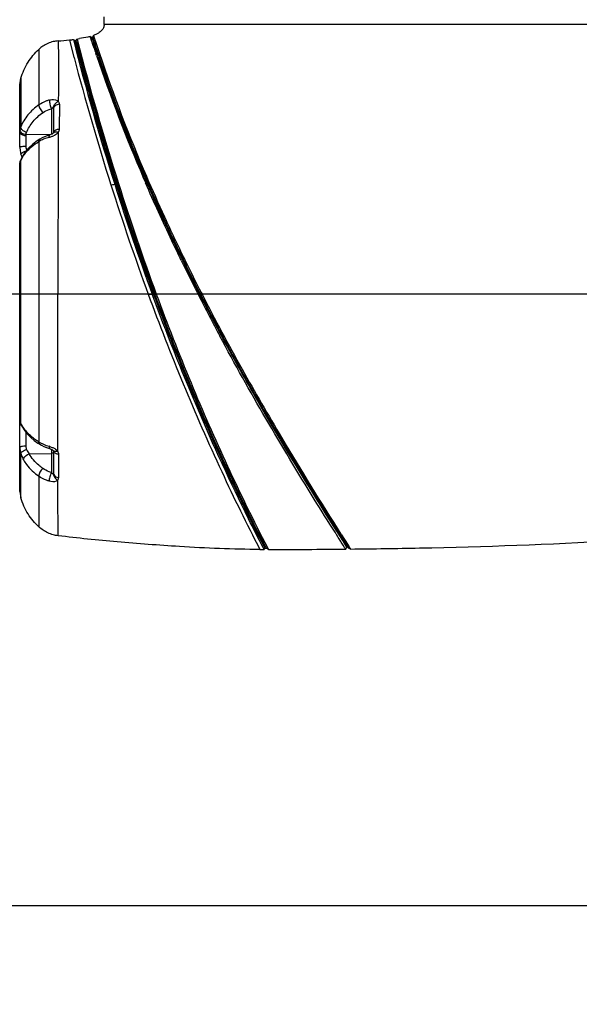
# Model space of a CAD drawing. Header units: millimetres. Extents: x 11 to 407, y 12 to 285.
# Tile 10 of 42: x 138 to 157, y 55 to 90. Entities that reach past the tile are written whole.
import ezdxf

# ---------------------------------------------------------------- set-up
doc = ezdxf.new("R2010")
doc.units = ezdxf.units.MM
doc.header["$LTSCALE"] = 23.1
doc.layers.get('0').update_dxf_attribs({"linetype": 'CONTINUOUS'})
doc.styles.get("Standard").update_dxf_attribs({"font": 'txt', "width": 0.8})
doc.dimstyles.new('DIMSTYLE_1', dxfattribs={"dimtxt": 2.5, "dimasz": 2.5, "dimexe": 1, "dimexo": 1, "dimtad": 1, "dimlfac": 6.666667, "dimzin": 0, "dimdsep": 46, "dimtxsty": 'Standard', "dimblk": '_FILLED', "dimblk1": '_FILLED', "dimblk2": '_FILLED', "dimcen": 0.09, "dimadec": 0, "dimazin": 0, "dimtp": 0.01, "dimtm": 0.01, "dimtfac": 1, "dimtofl": 0, "dimtmove": 0, "dimatfit": 3, "dimldrblk": '_FILLED', "dimfxl": 0, "dimtolj": 1, "dimtzin": 0, "dimarcsym": 0})

# ---------------------------------------------------------------- blocks, each defined once
blk = doc.blocks.new('_FILLED')
at = {"color": 0, "linetype": 'ByBlock'}
blk.add_solid([(0, 0), (-1, 0.2), (-1, -0.2)], dxfattribs=at)
blk = doc.blocks.new('*D1')
at = {"color": 2, "linetype": 'Continuous'}
for p, q in [((148.044, 221.857), (108.524, 221.857)), ((109.524, 221.857), (109.524, 150.869)), ((109.524, 79.882), (109.524, 150.869)), ((155.819, 79.882), (108.524, 79.882))]:
    blk.add_line(p, q, dxfattribs=at)
at = {"color": 2, "linetype": 'Continuous', "xscale": 2.5, "yscale": 2.5, "zscale": 2.5}
for p, rotation in [((109.524, 221.857), 90.00000013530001), ((109.524, 79.882), 270.0000001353)]:
    blk.add_blockref('_FILLED', p, dxfattribs=dict(at, rotation=rotation))
blk = doc.blocks.new('*D5')
at = {"color": 2, "linetype": 'Continuous'}
for p, q in [((149.31, 91.52), (149.31, 104.579)), ((171.21, 74.027), (171.21, 104.579)), ((149.31, 103.579), (145.81, 103.579)), ((145.81, 103.579), (160.26, 103.579)), ((186.488, 103.579), (160.26, 103.579)), ((171.21, 103.579), (186.488, 103.579))]:
    blk.add_line(p, q, dxfattribs=at)
at = {"color": 2, "linetype": 'Continuous', "xscale": 2.5, "yscale": 2.5, "zscale": 2.5}
for p, rotation in [((149.31, 103.579), 359.9999998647), ((171.21, 103.579), 179.999999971)]:
    blk.add_blockref('_FILLED', p, dxfattribs=dict(at, rotation=rotation))
blk = doc.blocks.new('*D6')
at = {"color": 2, "linetype": 'Continuous'}
for p, q in [((122.042, 79.882), (122.042, 83.382)), ((122.042, 83.382), (122.042, 68.992)), ((152.706, 79.882), (121.042, 79.882)), ((122.042, 54.602), (122.042, 68.992)), ((160.823, 58.102), (121.042, 58.102)), ((122.042, 58.102), (122.042, 54.602))]:
    blk.add_line(p, q, dxfattribs=at)
at = {"color": 2, "linetype": 'Continuous', "xscale": 2.5, "yscale": 2.5, "zscale": 2.5}
for p, rotation in [((122.042, 79.882), 270.0000001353), ((122.042, 58.102), 90.00000013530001)]:
    blk.add_blockref('_FILLED', p, dxfattribs=dict(at, rotation=rotation))
blk = doc.blocks.new('*D7')
at = {"color": 2, "linetype": 'Continuous'}
for p, q in [((152.706, 144.232), (121.042, 144.232)), ((122.042, 144.232), (122.042, 112.057)), ((122.042, 79.882), (122.042, 112.057)), ((152.706, 79.882), (121.042, 79.882))]:
    blk.add_line(p, q, dxfattribs=at)
at = {"color": 2, "linetype": 'Continuous', "xscale": 2.5, "yscale": 2.5, "zscale": 2.5}
for p, rotation in [((122.042, 144.232), 89.99999986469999), ((122.042, 79.882), 269.9999998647)]:
    blk.add_blockref('_FILLED', p, dxfattribs=dict(at, rotation=rotation))

msp = doc.modelspace()

# ---------------------------------------------------------------- linework, layer by layer
at = {"color": 7, "linetype": 'Continuous'}
for p, q in [((140.535, 89.4818), (140.535, 89.7518)), ((158.085, 89.4818), (140.535, 89.4818)), ((140.0403, 89.058), (140.0963, 89.0248)), ((140.1568, 89.0947), (140.1246, 89.0357)), ((140.1568, 89.0946), (140.1246, 89.0358)), ((140.1246, 89.0358), (140.1312, 89.0154)), ((140.1256, 89.0311), (140.2023, 88.7003)), ((140.1568, 89.0946), (140.1567, 89.0946)), ((140.1568, 89.0947), (140.1681, 89.0598)), ((140.1681, 89.0598), (140.1693, 89.0559)), ((140.1693, 89.0559), (140.1838, 89.0111)), ((139.3032, 88.9314), (139.4644, 88.3116)), ((139.4378, 88.947), (139.4941, 88.9088)), ((139.4422, 88.9303), (139.4378, 88.947)), ((139.5016, 88.9098), (139.4941, 88.9088)), ((139.4941, 88.9088), (139.4984, 88.8924)), ((139.5091, 88.9108), (139.5016, 88.9098)), ((139.5391, 88.9148), (139.5726, 88.965)), ((139.5564, 88.8482), (139.5391, 88.9148)), ((139.5726, 88.965), (139.5901, 88.8972)), ((140.0964, 89.0246), (140.0963, 89.0248)), ((140.1048, 88.9987), (140.0964, 89.0246)), ((140.1311, 88.9174), (140.1048, 88.9987)), ((140.1323, 88.7772), (140.1282, 88.7896)), ((140.1312, 89.0154), (140.1513, 88.953)), ((140.1516, 88.7187), (140.1323, 88.7772)), ((140.1664, 88.6736), (140.1516, 88.7187)), ((140.1916, 88.7325), (140.1762, 88.7792)), ((140.2055, 88.6902), (140.1916, 88.7325)), ((140.2166, 88.6568), (140.2055, 88.6902)), ((140.2346, 88.6986), (140.2462, 88.6636)), ((140.1788, 88.6361), (140.1664, 88.6736)), ((140.2544, 88.4089), (140.2413, 88.4479)), ((140.2635, 88.3817), (140.2544, 88.4089)), ((140.3033, 88.3968), (140.2933, 88.4266)), ((140.3259, 88.3299), (140.3033, 88.3968)), ((139.4644, 88.3116), (139.4663, 88.3045)), ((137.5343, 87.3382), (137.5704, 87.5668)), ((137.535, 85.1188), (137.535, 87.3181)), ((137.5704, 87.5668), (137.5693, 87.3986)), ((137.5693, 87.3986), (137.5693, 87.2728)), ((137.5693, 87.2728), (137.5689, 86.6947)), ((137.5689, 86.5935), (137.5686, 85.8354)), ((137.5689, 86.6947), (137.5689, 86.5935)), ((138.9449, 86.6418), (138.9416, 85.7521)), ((138.6619, 86.4845), (138.6619, 85.5728)), ((138.735, 86.4742), (138.735, 85.6211)), ((138.6088, 85.5536), (137.7566, 85.5679)), ((138.6088, 85.5543), (138.5044, 85.522)), ((138.7376, 85.6219), (138.737, 85.621)), ((138.7371, 85.6211), (138.737, 85.621)), ((138.2499, 85.4029), (138.1576, 85.3437)), ((138.2152, 85.3125), (138.2133, 83.3969)), ((137.579, 84.8522), (137.5789, 84.8524)), ((137.579, 84.8522), (137.5919, 84.8069)), ((137.535, 75.3784), (137.535, 84.4961)), ((137.5526, 84.6221), (137.5527, 84.6226)), ((137.5683, 84.3705), (137.5684, 84.6357)), ((137.5808, 84.6934), (137.5807, 84.6932)), ((137.5689, 75.2783), (137.5683, 84.3705)), ((140.9644, 83.7838), (140.9141, 83.7937)), ((141.009, 83.7923), (141.0476, 83.8193)), ((141.9373, 84.0165), (141.9286, 84.0369)), ((141.9287, 84.0369), (141.9758, 84.033)), ((141.9758, 84.033), (141.967, 84.0535)), ((142.0421, 84.08), (142.0035, 84.0448)), ((142.0035, 84.0448), (142.0274, 83.9254)), ((138.2135, 83.3969), (138.2136, 79.9044)), ((143.3494, 81.1124), (143.393, 81.0234)), ((143.3942, 81.1341), (143.4357, 81.0492)), ((143.9462, 79.9165), (143.9641, 79.8816)), ((143.9907, 79.9391), (144.0083, 79.9045)), ((138.2137, 79.9044), (138.2136, 74.6229)), ((138.8913, 74.8102), (138.8897, 79.8962)), ((142.1073, 79.8818), (142.2504, 79.8818)), ((142.2504, 79.8818), (142.3463, 79.8819)), ((142.3463, 79.8819), (142.3943, 79.8818)), ((143.8787, 79.8824), (143.8718, 79.8958)), ((143.8787, 79.8824), (143.9188, 79.9027)), ((143.8964, 79.8475), (143.9365, 79.868)), ((143.9641, 79.8816), (143.936, 79.8804)), ((143.9365, 79.868), (143.9447, 79.8518)), ((144.0083, 79.9045), (143.9641, 79.8816)), ((143.9641, 79.8816), (143.9728, 79.8645)), ((143.9728, 79.8645), (143.9758, 79.8586)), ((144.0199, 79.8818), (143.9756, 79.8589)), ((144.0083, 79.9045), (144.0199, 79.8818)), ((158.685, 79.8818), (153.7055, 79.8818)), ((137.5335, 75.3767), (137.5335, 75.3785)), ((137.535, 72.8614), (137.535, 75.3568)), ((137.5801, 75.2221), (137.5952, 75.1986)), ((137.5952, 75.1986), (137.6004, 75.1913)), ((137.6526, 75.1143), (137.6732, 75.0827)), ((138.8913, 74.7636), (138.8913, 74.8102)), ((138.8916, 74.2883), (138.8913, 74.7636)), ((137.5368, 74.4265), (137.5364, 73.486)), ((138.1815, 74.58), (138.2486, 74.5376)), ((138.4918, 74.4203), (138.5913, 74.3866)), ((138.5913, 74.3866), (138.6039, 74.3828)), ((138.6038, 74.3828), (138.6039, 74.3828)), ((138.6619, 74.3606), (138.6619, 73.532)), ((138.7305, 74.3172), (138.7327, 74.3149)), ((138.735, 74.3172), (138.735, 73.5204)), ((138.7374, 74.3092), (138.7372, 74.3094)), ((137.572, 73.3703), (137.5723, 74.2082)), ((137.8706, 74.1975), (138.6619, 74.2109)), ((138.929, 73.3498), (138.9282, 74.1755)), ((137.5364, 73.486), (137.5358, 72.8798)), ((137.5716, 72.7782), (137.572, 73.3703)), ((138.2143, 73.4003), (138.2163, 71.5976)), ((137.5358, 72.8798), (137.5357, 72.8597)), ((137.5357, 72.8603), (137.5709, 72.6324)), ((137.5709, 72.6324), (137.5716, 72.7782)), ((138.8967, 71.6103), (138.8964, 71.7921)), ((138.8972, 71.2834), (138.8967, 71.6103)), ((148.797, 71.3349), (148.7533, 71.4039)), ((148.8048, 71.3227), (148.797, 71.3349)), ((148.8041, 71.4488), (148.8096, 71.4403)), ((148.853, 71.2465), (148.8048, 71.3227)), ((148.8096, 71.4403), (148.8551, 71.3689)), ((148.8683, 71.2225), (148.853, 71.2465)), ((148.8551, 71.3689), (148.9106, 71.2818)), ((148.8581, 71.3752), (148.9147, 71.2866)), ((148.904, 71.1664), (148.8683, 71.2225)), ((148.8845, 71.3886), (148.933, 71.3127)), ((148.9634, 71.0729), (148.904, 71.1664)), ((148.9106, 71.2818), (149.0221, 71.1075)), ((148.9147, 71.2866), (149.0251, 71.1143)), ((148.933, 71.3127), (148.9388, 71.3035)), ((148.9388, 71.3035), (148.9436, 71.2961)), ((148.9436, 71.2961), (149.0422, 71.1421)), ((148.9642, 71.3436), (148.9763, 71.3246)), ((148.9763, 71.3246), (148.9804, 71.3181)), ((148.9804, 71.3181), (149.088, 71.1496)), ((146.2294, 70.7939), (146.1948, 70.8605)), ((146.2294, 70.7939), (146.2567, 70.8389)), ((146.238, 70.875), (146.2567, 70.8389)), ((146.2567, 70.8389), (146.3074, 70.8389)), ((146.2988, 70.8554), (146.297, 70.859)), ((146.3074, 70.8389), (146.2988, 70.8554)), ((146.3815, 70.7939), (146.3074, 70.8389)), ((146.3468, 70.8607), (146.3815, 70.7939)), ((148.9722, 71.0592), (148.9634, 71.0729)), ((149.0433, 70.9477), (148.9722, 71.0592)), ((149.0221, 71.1075), (149.03, 71.0952)), ((149.0251, 71.1143), (149.2341, 70.8441)), ((149.03, 71.0952), (149.0392, 71.0808)), ((149.0392, 71.0808), (149.1547, 70.9013)), ((149.0422, 71.1421), (149.0508, 71.1287)), ((149.0938, 70.8691), (149.0433, 70.9477)), ((149.0508, 71.1287), (149.1868, 70.9172)), ((149.088, 71.1496), (149.113, 71.1105)), ((149.1137, 70.8382), (149.0938, 70.8691)), ((149.113, 71.1105), (149.1985, 70.9771)), ((149.1335, 70.8072), (149.1137, 70.8382)), ((149.1334, 70.8072), (149.1686, 70.8797)), ((149.1334, 70.8072), (149.1335, 70.8072)), ((149.1334, 70.8072), (149.1335, 70.8072)), ((149.1547, 70.9013), (149.1686, 70.8797)), ((149.1868, 70.9172), (149.2341, 70.8441)), ((149.1985, 70.9771), (149.2369, 70.9173)), ((149.3066, 70.809), (149.2341, 70.8441)), ((149.2369, 70.9173), (149.2571, 70.8859)), ((149.2571, 70.8859), (149.2589, 70.8829)), ((149.3067, 70.809), (149.3066, 70.809)), ((146.0779, 70.7941), (146.1284, 70.794)), ((146.1284, 70.794), (146.2294, 70.7939))]:
    msp.add_line(p, q, dxfattribs=at)
for points in [[(138.6845, 85.5833), (138.6637, 85.5735), (138.6411, 85.5645), (138.6177, 85.5568), (138.6088, 85.5543)], [(138.7371, 85.6211), (138.7349, 85.6183), (138.7285, 85.6119), (138.7178, 85.6033), (138.7027, 85.5934), (138.6845, 85.5833)], [(138.1576, 85.3437), (138.0005, 85.225), (137.864, 85.0973), (137.7437, 84.957), (137.6378, 84.7994), (137.5808, 84.6934)], [(138.5044, 85.522), (138.4145, 85.4875), (138.3305, 85.4483), (138.2513, 85.4037)], [(137.535, 85.1188), (137.5357, 85.0862), (137.544, 85.0031), (137.5606, 84.919), (137.5789, 84.8524)], [(137.54, 84.5711), (137.537, 84.5532), (137.535, 84.5354), (137.5341, 84.519)], [(137.5527, 84.6225), (137.5482, 84.6069), (137.5438, 84.5892), (137.54, 84.5711)], [(137.5919, 84.8069), (137.6069, 84.7432), (137.607, 84.7422)], [(137.5383, 75.3289), (137.5453, 75.2993), (137.5557, 75.2701)], [(137.5557, 75.2701), (137.5672, 75.2454), (137.5801, 75.2221)], [(137.6004, 75.1913), (137.6063, 75.183), (137.6272, 75.1526), (137.6526, 75.1143)], [(137.6732, 75.0827), (137.7153, 75.021), (137.8135, 74.8972), (137.9247, 74.782), (138.0479, 74.6761), (138.1815, 74.58)], [(138.2494, 74.5371), (138.3034, 74.5058), (138.393, 74.4611), (138.4918, 74.4203)], [(138.6038, 74.3828), (138.6152, 74.3793), (138.6463, 74.3678), (138.6742, 74.3549), (138.6971, 74.3422), (138.7134, 74.3314), (138.7249, 74.3223), (138.7305, 74.3172)], [(138.7327, 74.3149), (138.7367, 74.3101), (138.7372, 74.3094)]]:
    msp.add_lwpolyline(points, dxfattribs=at)
for centre, radius, start, end in [((137.9543, 101.5472), 12.6877, 274.27031, 276.10277), ((138.3371, 97.8783), 8.9989, 276.16283, 276.74023), ((138.438, 97.0191), 8.1338, 276.74479, 277.06112), ((232.9775, 112.9542), 96.5713, 194.404671, 197.575252), ((138.5943, 95.7971), 6.9468, 277.56779, 277.81668), ((233.0092, 112.9614), 96.5136, 194.46821, 197.591475), ((138.7482, 94.7121), 5.8059, 278.16298, 278.9924), ((233.1819, 113.014), 96.6491, 194.449692, 197.58194), ((96.1813, 74.2416), 46.2923, 18.31636, 18.47092), ((184.4906, 103.3283), 46.6417, 197.99725, 198.17589), ((185.5078, 103.6596), 47.6811, 197.96506, 198.28662), ((192.6759, 106.0262), 55.1809, 197.95994, 198.57302), ((176.3004, 100.5249), 38.0279, 198.21811, 198.5168), ((193.281, 106.2231), 55.8964, 198.31642, 198.56524), ((191.3463, 105.5618), 53.8217, 198.29836, 198.55549), ((196.0121, 107.2559), 58.857, 198.703992, 203.234731), ((194.1323, 106.5232), 56.7688, 198.58065, 203.32621), ((195.2347, 106.9481), 57.9794, 198.730551, 203.258127), ((194.1943, 106.551), 56.7873, 198.58701, 203.30994), ((233.554, 113.105), 97.3014, 194.766692, 197.546807), ((138.0162, 85.659), 0.483, 178.54279, 180.0237), ((138.0056, 85.6593), 0.4724, 177.79079, 178.54014), ((137.9911, 85.6599), 0.4579, 174.98755, 177.79895), ((137.9757, 85.6613), 0.4425, 170.45618, 174.99302), ((737.1471, 83.0598), 598.2497, 179.7534326, 179.9561437), ((138.0489, 87.339), 1.9484, 285.99989, 287.39611), ((138.1783, 86.9213), 1.5112, 287.44968, 287.83124), ((138.2727, 86.6328), 1.2076, 287.76013, 290.35095), ((138.3589, 86.3987), 0.9581, 290.38686, 293.48037), ((137.8774, 84.4802), 0.3459, 154.88181, 162.70332), ((138.0002, 84.4858), 0.4679, 159.98339, 163.06479), ((138.011, 84.4818), 0.4794, 155.38573, 159.97478), ((137.8968, 84.4715), 0.3673, 153.43362, 154.93725), ((138.8941, 83.9819), 1.4782, 151.58809, 153.74796), ((138.0205, 84.4776), 0.4898, 153.87571, 155.39505), ((138.8951, 83.9813), 1.4794, 147.52862, 151.58652), ((139.1385, 93.4878), 9.8553, 279.58711, 280.37904), ((228.0363, 111.3701), 91.3824, 197.563903, 200.156006), ((139.2071, 93.112), 9.4923, 280.66906, 280.94296), ((230.1685, 112.0988), 93.5901, 197.610409, 200.135141), ((228.0489, 111.3757), 91.3061, 197.583685, 200.177285), ((229.1379, 111.7483), 92.4118, 197.591234, 200.171553), ((180.8753, 100.604), 42.3239, 203.07404, 203.32812), ((202.4909, 110.0264), 65.8615, 203.245316, 206.053481), ((202.4709, 110.0249), 65.8124, 203.251093, 206.06028), ((228.2553, 111.4615), 91.7538, 197.5658, 200.131692), ((211.484, 114.1853), 75.8105, 205.892249, 206.695129), ((208.7201, 112.9661), 72.7489, 205.978685, 207.03196), ((208.99, 113.1192), 73.0281, 206.071925, 207.042773), ((228.5564, 122.9133), 94.8585, 206.188888, 206.938535), ((190.2831, 103.5629), 52.0974, 206.73269, 207.01894), ((151.4298, 83.6967), 8.4598, 206.7999, 207.06501), ((223.2113, 120.2395), 89.0077, 206.987981, 208.049049), ((153.7282, 84.8869), 11.0031, 206.93552, 207.13833), ((217.2627, 117.3315), 82.3423, 207.075851, 208.209656), ((137.6447, 75.3789), 0.1112, 181.14593, 184.92815), ((136.153, 74.2881), 1.7278, 34.261, 34.96784), ((135.3154, 73.7173), 2.7414, 33.78234, 34.26639), ((138.8978, 75.9541), 1.4811, 212.93243, 215.4052), ((138.9401, 75.9851), 1.5336, 215.43672, 222.56423), ((138.997, 75.9205), 1.5158, 238.8789, 241.53752), ((138.9096, 75.7633), 1.3359, 241.61988, 246.67538), ((139.0654, 76.1275), 1.732, 246.71244, 253.67553), ((138.0812, 72.8677), 1.6733, 70.7654, 72.707), ((146.4178, 347.7276), 276.9338, 269.992481, 270.561858)]:
    msp.add_arc(centre, radius, start, end, dxfattribs=at)
for points, knots in [([(140.535, 89.4818), (140.535, 89.4429), (140.5213, 89.3623), (140.4482, 89.2526), (140.3221, 89.1607), (140.2173, 89.1161), (140.1568, 89.0946)], [0, 0, 0, 0, 0.2015822, 0.4119928, 0.6671501, 1, 1, 1, 1]), ([(140.0403, 89.058), (140.0126, 89.0502), (139.8857, 89.0175), (139.7567, 88.9935), (139.6557, 88.9775)], [0, 0, 0, 0, 0.2200059, 1, 1, 1, 1]), ([(140.0612, 88.9918), (140.0581, 89.0014), (140.0526, 89.0171), (140.0473, 89.0401), (140.0417, 89.0487), (140.0418, 89.0584), (140.0403, 89.058)], [0, 0, 0, 0, 0.4347741, 0.7474426, 0.9363628, 1, 1, 1, 1]), ([(138.899, 88.8947), (138.8408, 88.8903), (138.7139, 88.8762), (138.4723, 88.7916), (138.3047, 88.6826), (138.2109, 88.5967)], [0, 0, 0, 0, 0.2295634, 0.4996189, 1, 1, 1, 1]), ([(138.899, 88.8947), (138.8964, 88.893), (138.9035, 88.8774), (138.8984, 88.8532), (138.9035, 88.8062), (138.9039, 88.7443), (138.9065, 88.6643), (138.9089, 88.5248), (138.9109, 88.3094), (138.9113, 88.0032), (138.9107, 87.6347), (138.909, 87.2063), (138.9076, 86.901), (138.907, 86.7388)], [0, 0, 0, 0, 0.0043184, 0.0170981, 0.038146, 0.0672738, 0.1043227, 0.1491475, 0.2615925, 0.4038623, 0.5752046, 0.7743832, 1, 1, 1, 1]), ([(139.4984, 88.8924), (139.6349, 88.3709), (140.0865, 86.6577), (140.5915, 84.9588), (140.9644, 83.7838)], [0, 0, 0, 0, 0.3042465, 1, 1, 1, 1]), ([(140.0888, 88.9081), (140.0861, 88.9161), (140.0769, 88.944), (140.0676, 88.9719), (140.0612, 88.9918)], [0, 0, 0, 0, 0.2870627, 1, 1, 1, 1]), ([(137.5707, 87.568), (137.6344, 87.7669), (137.8014, 88.1436), (138.0645, 88.4625), (138.2108, 88.5967)], [0, 0, 0, 0, 0.5126906, 1, 1, 1, 1]), ([(138.2109, 88.5967), (138.2082, 88.5966), (138.2148, 88.58), (138.2091, 88.5624), (138.2133, 88.5197), (138.2127, 88.466), (138.2143, 88.3944), (138.2155, 88.2684), (138.217, 88.0716), (138.2176, 87.7902), (138.2179, 87.45), (138.2175, 87.0537), (138.2171, 86.7712), (138.2169, 86.6211)], [0, 0, 0, 0, 0.0039622, 0.015874, 0.035775, 0.0637013, 0.0996542, 0.1436166, 0.2554411, 0.3983191, 0.5709749, 0.7720746, 1, 1, 1, 1]), ([(138.2169, 86.6211), (138.0702, 86.5213), (137.81, 86.2886), (137.6326, 85.9884), (137.5686, 85.8354)], [0, 0, 0, 0, 0.5168573, 1, 1, 1, 1]), ([(138.2169, 86.6212), (138.2158, 86.5726), (138.2559, 86.4701), (138.3197, 86.3855), (138.3623, 86.3488)], [0, 0, 0, 0, 0.463284, 1, 1, 1, 1]), ([(138.5885, 86.7906), (138.5546, 86.7812), (138.4244, 86.7402), (138.3006, 86.6782), (138.2169, 86.6212)], [0, 0, 0, 0, 0.2578168, 1, 1, 1, 1]), ([(138.5885, 86.7906), (138.5867, 86.7403), (138.6058, 86.6351), (138.6378, 86.5341), (138.6619, 86.4845)], [0, 0, 0, 0, 0.4766288, 1, 1, 1, 1]), ([(138.5883, 86.7904), (138.6175, 86.798), (138.7231, 86.8181), (138.8548, 86.7991), (138.907, 86.7388)], [0, 0, 0, 0, 0.2744131, 1, 1, 1, 1]), ([(138.7273, 86.5251), (138.7305, 86.5467), (138.7608, 86.638), (138.8393, 86.7106), (138.907, 86.7388)], [0, 0, 0, 0, 0.2290716, 1, 1, 1, 1]), ([(138.9449, 86.6418), (138.8922, 86.6391), (138.7931, 86.6119), (138.735, 86.5174), (138.735, 86.4742)], [0, 0, 0, 0, 0.5497487, 1, 1, 1, 1]), ([(137.7771, 85.6383), (137.8352, 85.7769), (137.9949, 86.0486), (138.23, 86.259), (138.3623, 86.3488)], [0, 0, 0, 0, 0.4846137, 1, 1, 1, 1]), ([(138.3623, 86.3488), (138.4297, 86.3946), (138.5294, 86.4445), (138.6345, 86.477), (138.6619, 86.4845)], [0, 0, 0, 0, 0.7408981, 1, 1, 1, 1]), ([(138.6698, 86.4926), (138.6684, 86.4914), (138.6658, 86.4887), (138.6632, 86.4859), (138.6619, 86.4845)], [0, 0, 0, 0, 0.4876213, 1, 1, 1, 1]), ([(138.7254, 86.4982), (138.7192, 86.5046), (138.6973, 86.5141), (138.6782, 86.5005), (138.6698, 86.4926)], [0, 0, 0, 0, 0.4373946, 1, 1, 1, 1]), ([(137.5341, 85.6593), (137.5341, 85.6428), (137.5531, 85.5918), (137.6376, 85.5424), (137.7124, 85.53), (137.7532, 85.5293)], [0, 0, 0, 0, 0.1803475, 0.5548273, 1, 1, 1, 1]), ([(137.5393, 85.7347), (137.5393, 85.7277), (137.5429, 85.6953), (137.5616, 85.6662), (137.5791, 85.6479)], [0, 0, 0, 0, 0.2170297, 1, 1, 1, 1]), ([(137.7771, 85.6383), (137.7503, 85.6453), (137.6608, 85.6792), (137.5682, 85.7646), (137.5686, 85.8354)], [0, 0, 0, 0, 0.2811482, 1, 1, 1, 1]), ([(137.7532, 85.5293), (137.7535, 85.4995), (137.7547, 85.3687), (137.7541, 85.2379), (137.7541, 85.137)], [0, 0, 0, 0, 0.2280765, 1, 1, 1, 1]), ([(138.586, 85.4661), (138.5851, 85.486), (138.5841, 85.5149), (138.5978, 85.5513), (138.6088, 85.5542)], [0, 0, 0, 0, 0.6363734, 1, 1, 1, 1]), ([(138.9416, 85.7521), (138.9172, 85.7508), (138.8363, 85.7398), (138.7447, 85.6801), (138.736, 85.6212)], [0, 0, 0, 0, 0.2914891, 1, 1, 1, 1]), ([(138.903, 85.6344), (138.8856, 85.641), (138.8334, 85.6578), (138.7591, 85.6528), (138.737, 85.6211)], [0, 0, 0, 0, 0.32518, 1, 1, 1, 1]), ([(138.903, 85.6344), (138.8943, 85.6214), (138.8495, 85.5708), (138.7876, 85.5403), (138.7406, 85.5199)], [0, 0, 0, 0, 0.233394, 1, 1, 1, 1]), ([(137.647, 84.7755), (137.6797, 84.827), (137.834, 85.0394), (138.0429, 85.209), (138.2152, 85.3126)], [0, 0, 0, 0, 0.2326316, 1, 1, 1, 1]), ([(138.2152, 85.3126), (138.2148, 85.322), (138.2151, 85.3545), (138.2299, 85.3906), (138.2499, 85.4029)], [0, 0, 0, 0, 0.2865388, 1, 1, 1, 1]), ([(137.7541, 85.137), (137.729, 85.1369), (137.6806, 85.1358), (137.6086, 85.1343), (137.5707, 85.1261), (137.535, 85.1252), (137.535, 85.1188)], [0, 0, 0, 0, 0.3406509, 0.6738701, 0.9129439, 1, 1, 1, 1]), ([(137.5788, 84.8524), (137.5709, 84.8797), (137.6557, 84.9451), (137.719, 84.9697), (137.7674, 84.985)], [0, 0, 0, 0, 0.3583716, 1, 1, 1, 1]), ([(143.2836, 81.0804), (143.1699, 81.3142), (142.7306, 82.2283), (142.3099, 83.1514), (142.0113, 83.8439)], [0, 0, 0, 0, 0.2563523, 1, 1, 1, 1]), ([(142.042, 84.08), (142.2528, 83.5952), (142.6881, 82.606), (143.152, 81.63), (143.3942, 81.1341)], [0, 0, 0, 0, 0.4892761, 1, 1, 1, 1]), ([(138.8978, 83.5178), (138.8973, 83.2278), (138.8951, 82.0207), (138.8901, 80.8135), (138.8896, 79.8962)], [0, 0, 0, 0, 0.2401633, 1, 1, 1, 1]), ([(142.1073, 79.8818), (142.8927, 77.7421), (144.153, 74.6791), (145.6066, 71.7075), (146.0779, 70.7941)], [0, 0, 0, 0, 0.6891891, 1, 1, 1, 1]), ([(146.1948, 70.8605), (146.0185, 71.2015), (144.5362, 74.1303), (143.2498, 77.1607), (142.2504, 79.8818)], [0, 0, 0, 0, 0.1169315, 1, 1, 1, 1]), ([(142.2984, 79.8818), (142.6945, 78.8039), (143.8857, 75.7491), (145.2585, 72.7663), (146.238, 70.875)], [0, 0, 0, 0, 0.3502969, 1, 1, 1, 1]), ([(146.297, 70.859), (146.1413, 71.1595), (144.6536, 74.087), (143.3628, 77.1173), (142.3463, 79.8819)], [0, 0, 0, 0, 0.1030424, 1, 1, 1, 1]), ([(142.3943, 79.8818), (142.7849, 78.8199), (143.9782, 75.7593), (145.3572, 72.7727), (146.3468, 70.8607)], [0, 0, 0, 0, 0.3445011, 1, 1, 1, 1]), ([(143.9758, 79.8586), (144.465, 78.9009), (146.0125, 76.026), (147.7072, 73.2337), (148.8845, 71.3886)], [0, 0, 0, 0, 0.329474, 1, 1, 1, 1]), ([(144.0199, 79.8818), (144.2501, 79.4285), (144.7197, 78.5363), (145.6523, 76.8276), (147.043, 74.4182), (148.2429, 72.4769), (148.9642, 71.3436)], [0, 0, 0, 0, 0.1545191, 0.3064342, 0.5916836, 1, 1, 1, 1]), ([(148.7533, 71.4039), (148.5057, 71.7952), (147.0738, 74.0821), (145.71, 76.4134), (144.658, 78.3857)], [0, 0, 0, 0, 0.1715896, 1, 1, 1, 1]), ([(144.7007, 78.4084), (145.0945, 77.6739), (146.4026, 75.319), (147.8056, 73.0182), (148.8041, 71.4488)], [0, 0, 0, 0, 0.3094118, 1, 1, 1, 1]), ([(137.5689, 75.2783), (137.5638, 75.2863), (137.5475, 75.3145), (137.5358, 75.3462), (137.5339, 75.3693)], [0, 0, 0, 0, 0.2903528, 1, 1, 1, 1]), ([(137.6547, 75.1488), (137.6493, 75.1571), (137.6292, 75.1882), (137.609, 75.2191), (137.5939, 75.2416)], [0, 0, 0, 0, 0.2680567, 1, 1, 1, 1]), ([(137.7541, 74.9727), (137.7541, 74.9359), (137.7541, 74.768), (137.7543, 74.6001), (137.7535, 74.4691)], [0, 0, 0, 0, 0.2196182, 1, 1, 1, 1]), ([(138.2136, 74.6229), (138.1748, 74.6464), (138.0297, 74.7404), (137.8968, 74.8538), (137.8106, 74.9478)], [0, 0, 0, 0, 0.2622361, 1, 1, 1, 1]), ([(137.7535, 74.4691), (137.7015, 74.4689), (137.6293, 74.4635), (137.5608, 74.4497), (137.5344, 74.435), (137.5344, 74.4278)], [0, 0, 0, 0, 0.6842712, 0.9058607, 1, 1, 1, 1]), ([(137.5692, 74.2099), (137.5752, 74.2432), (137.6529, 74.3029), (137.7281, 74.3355), (137.7777, 74.3501)], [0, 0, 0, 0, 0.3958814, 1, 1, 1, 1]), ([(138.2486, 74.5376), (138.2294, 74.5493), (138.2146, 74.5831), (138.2134, 74.614), (138.2136, 74.6229)], [0, 0, 0, 0, 0.7150147, 1, 1, 1, 1]), ([(138.5788, 74.4652), (138.5785, 74.4552), (138.579, 74.4282), (138.5854, 74.3882), (138.6038, 74.3829)], [0, 0, 0, 0, 0.3428584, 1, 1, 1, 1]), ([(138.7305, 74.4078), (138.7466, 74.4002), (138.8062, 74.3702), (138.8641, 74.3293), (138.8916, 74.2883)], [0, 0, 0, 0, 0.2648204, 1, 1, 1, 1]), ([(138.9282, 74.1755), (138.8829, 74.1798), (138.8009, 74.202), (138.7419, 74.2732), (138.7362, 74.3093)], [0, 0, 0, 0, 0.5551825, 1, 1, 1, 1]), ([(138.8916, 74.2882), (138.8761, 74.2833), (138.8262, 74.2702), (138.758, 74.2786), (138.7373, 74.3094)], [0, 0, 0, 0, 0.3051056, 1, 1, 1, 1]), ([(137.5692, 74.2099), (137.5762, 74.1891), (137.6046, 74.1107), (137.6398, 74.0346), (137.6705, 73.9813)], [0, 0, 0, 0, 0.2627843, 1, 1, 1, 1]), ([(137.6705, 73.9813), (137.6699, 74.0012), (137.6973, 74.1025), (137.7936, 74.1703), (137.8706, 74.1975)], [0, 0, 0, 0, 0.1955113, 1, 1, 1, 1]), ([(137.6705, 73.9813), (137.7026, 73.9257), (137.8483, 73.7021), (138.0475, 73.5147), (138.2143, 73.4003)], [0, 0, 0, 0, 0.2408664, 1, 1, 1, 1]), ([(138.36, 73.6759), (138.3084, 73.7111), (138.118, 73.8566), (137.9593, 74.0443), (137.8706, 74.1975)], [0, 0, 0, 0, 0.2607912, 1, 1, 1, 1]), ([(138.7336, 74.2498), (138.7319, 74.2442), (138.7162, 74.2195), (138.6843, 74.2112), (138.6619, 74.2109)], [0, 0, 0, 0, 0.2080451, 1, 1, 1, 1]), ([(138.36, 73.6759), (138.3166, 73.6388), (138.2523, 73.5534), (138.2119, 73.449), (138.2143, 73.4003)], [0, 0, 0, 0, 0.5392524, 1, 1, 1, 1]), ([(138.6619, 73.532), (138.6344, 73.5406), (138.5288, 73.5772), (138.4284, 73.6292), (138.36, 73.6759)], [0, 0, 0, 0, 0.2583065, 1, 1, 1, 1]), ([(138.5791, 73.2247), (138.546, 73.2351), (138.4184, 73.2801), (138.2971, 73.3433), (138.2143, 73.4003)], [0, 0, 0, 0, 0.2569789, 1, 1, 1, 1]), ([(138.6619, 73.532), (138.6346, 73.4827), (138.5984, 73.3816), (138.5766, 73.2749), (138.5794, 73.2246)], [0, 0, 0, 0, 0.5280288, 1, 1, 1, 1]), ([(138.8931, 73.2609), (138.8773, 73.2433), (138.7802, 73.1859), (138.6605, 73.2004), (138.5791, 73.2247)], [0, 0, 0, 0, 0.2182179, 1, 1, 1, 1]), ([(138.6619, 73.532), (138.6674, 73.525), (138.6817, 73.5065), (138.713, 73.4934), (138.7261, 73.5023)], [0, 0, 0, 0, 0.3605885, 1, 1, 1, 1]), ([(138.7269, 73.4753), (138.7292, 73.4537), (138.7545, 73.3636), (138.8285, 73.2902), (138.8931, 73.2609)], [0, 0, 0, 0, 0.2338896, 1, 1, 1, 1]), ([(138.735, 73.5204), (138.735, 73.4786), (138.7858, 73.3869), (138.8791, 73.3551), (138.929, 73.3498)], [0, 0, 0, 0, 0.4549698, 1, 1, 1, 1]), ([(138.8964, 71.7921), (138.8962, 71.8861), (138.8948, 72.3757), (138.8936, 72.8653), (138.8931, 73.2609)], [0, 0, 0, 0, 0.1920067, 1, 1, 1, 1]), ([(138.2162, 71.5977), (138.0684, 71.7323), (137.8027, 72.0532), (137.6345, 72.4329), (137.5705, 72.6334)], [0, 0, 0, 0, 0.4872648, 1, 1, 1, 1]), ([(138.8972, 71.2834), (138.8392, 71.2908), (138.7135, 71.3114), (138.4755, 71.4025), (138.3101, 71.5123), (138.2163, 71.5976)], [0, 0, 0, 0, 0.2307171, 0.4997714, 1, 1, 1, 1]), ([(146.0779, 70.7941), (145.1226, 70.7951), (143.429, 70.8738), (141.0355, 71.0493), (139.5976, 71.1948), (138.8972, 71.2834)], [0, 0, 0, 0, 0.3980408, 0.705848, 1, 1, 1, 1]), ([(149.2589, 70.8829), (149.2657, 70.8723), (149.2777, 70.8543), (149.2917, 70.8304), (149.3019, 70.8178), (149.3048, 70.8099), (149.3066, 70.809)], [0, 0, 0, 0, 0.4305929, 0.7413465, 0.9314108, 1, 1, 1, 1]), ([(149.3066, 70.809), (150.1246, 70.8177), (153.252, 70.8659), (156.3788, 70.9773), (158.685, 71.1068)], [0, 0, 0, 0, 0.2615223, 1, 1, 1, 1])]:
    msp.add_open_spline(points, degree=3, knots=knots, dxfattribs=at)
for points in [[(138.907, 86.7388), (138.9298, 86.7127), (138.945, 86.6765), (138.9449, 86.6418)], [(138.7255, 86.4982), (138.7253, 86.5072), (138.726, 86.5162), (138.7273, 86.5251)], [(138.735, 86.4742), (138.735, 86.4828), (138.7315, 86.492), (138.7254, 86.4982)], [(137.5686, 85.8354), (137.5552, 85.8031), (137.5452, 85.7691), (137.5394, 85.7347)], [(137.5791, 85.6479), (137.5857, 85.6411), (137.5928, 85.6346), (137.6003, 85.6287)], [(137.6003, 85.6287), (137.6442, 85.5941), (137.7011, 85.5744), (137.7566, 85.5679)], [(137.7566, 85.5679), (137.7537, 85.5553), (137.753, 85.5423), (137.7532, 85.5293)], [(137.7566, 85.5679), (137.7606, 85.592), (137.7676, 85.6157), (137.7771, 85.6383)], [(138.9416, 85.7521), (138.9414, 85.7108), (138.9263, 85.6685), (138.903, 85.6344)], [(138.384, 85.3978), (138.3258, 85.3737), (138.2694, 85.3449), (138.2152, 85.3125)], [(138.586, 85.466), (138.5173, 85.4476), (138.4496, 85.4251), (138.384, 85.3978)], [(137.7541, 85.137), (137.7541, 85.0914), (137.7666, 85.0457), (137.7834, 85.0032)], [(137.533, 84.5004), (137.5335, 84.5284), (137.5389, 84.5564), (137.5471, 84.583)], [(137.5471, 84.5831), (137.5469, 84.5962), (137.5488, 84.6095), (137.5526, 84.6221)], [(137.5807, 84.6932), (137.572, 84.6756), (137.5679, 84.6553), (137.5683, 84.6357)], [(137.5689, 75.2783), (137.5714, 75.2476), (137.5824, 75.2164), (137.6004, 75.1914)], [(137.6547, 75.1488), (137.6546, 75.126), (137.6607, 75.102), (137.6731, 75.0829)], [(137.5368, 74.4261), (137.5369, 74.3525), (137.5479, 74.2776), (137.5723, 74.2082)], [(137.7535, 74.4691), (137.7533, 74.4287), (137.7606, 74.3869), (137.7777, 74.3501)], [(137.7777, 74.3501), (137.8027, 74.2961), (137.8334, 74.244), (137.8706, 74.1975)], [(138.6324, 74.4475), (138.6657, 74.4359), (138.6986, 74.4228), (138.7305, 74.4078)], [(138.9282, 74.1755), (138.9281, 74.215), (138.9134, 74.2553), (138.8916, 74.2882)], [(138.7261, 73.5023), (138.7256, 73.4933), (138.726, 73.4842), (138.7269, 73.4753)], [(138.7261, 73.5023), (138.7316, 73.506), (138.735, 73.5137), (138.735, 73.5204)], [(138.8931, 73.2609), (138.9148, 73.2844), (138.929, 73.3179), (138.929, 73.3498)]]:
    msp.add_open_spline(points, degree=3, dxfattribs=at)

# ---------------------------------------------------------------- dimensions: what is measured, and where the dimension line sits
at = {"color": 2, "linetype": 'Continuous'}
for base, p1, p2, angle, picture, middle in [((109.5244, 221.8568), (156.8192, 79.8818), (149.0437, 221.8568), 90, '*D1', (109.5244, 144.8693)), ((122.0423, 79.8818), (153.7055, 144.2318), (153.7055, 79.8818), 270, '*D7', (122.0423, 109.7729)), ((149.31, 103.5793), (171.21, 73.0271), (149.31, 90.5204), 180, '*D5', (174.4881, 103.5793)), ((122.0423, 58.1018), (153.7055, 79.8818), (161.8231, 58.1018), 270, '*D6', (122.0423, 62.9918))]:
    dim = msp.add_linear_dim(base=base, p1=p1, p2=p2, angle=angle, dimstyle='DIMSTYLE_1', dxfattribs=at)
    dim.commit()
    dim.dimension.update_dxf_attribs({"geometry": picture, "text_midpoint": middle, "dimtype": 160})

doc.saveas('drawing.dxf')
